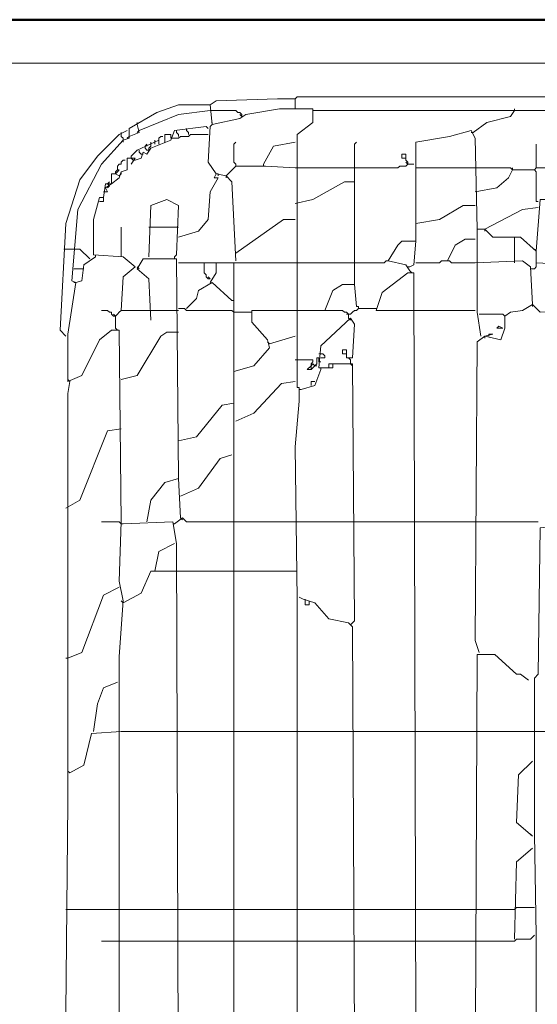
# Model space of a CAD drawing. Header units: millimetres. Extents: x 6435372 to 7248404, y 1559872 to 1886246.
# Tile 65 of 207: x 6816191 to 6816471, y 1768942 to 1769475. Entities that reach past the tile are written whole.
import ezdxf

# ---------------------------------------------------------------- set-up
doc = ezdxf.new("R2010")
doc.units = ezdxf.units.MM
doc.layers.add('matrice DPS', color=122, linetype='Continuous')
doc.layers.add('V-objekty', color=130, linetype='Continuous', lineweight=50)

# ---------------------------------------------------------------- blocks, each defined once
blk = doc.blocks.new('DWG-RYYQ14-20T_top')
at = {"layer": 'V-objekty'}
blk.add_polyline3d([(4.270878, 6.533191, 0), (5.931478, 6.533191, 0), (5.932548, 6.528908, 0), (5.933619, 6.528908, 0), (5.922912, 6.521413, 0), (5.917559, 6.522484, 0), (5.914347, 6.518201, 0), (5.911135, 6.518201, 0), (5.908994, 6.514989, 0), (5.898287, 6.512848, 0), (5.898287, 6.533191, 0)], dxfattribs=at)
at = {"layer": 'V-objekty', "color": 2, "lineweight": 13}
for points in [[(4.283726, 6.503212, 0), (4.284797, 6.517131, 0), (4.289079, 6.517131, 0), (4.296574, 6.511777, 0), (4.299786, 6.511777, 0), (4.304069, 6.509636, 0), (5.904711, 6.509636, 0), (5.906852, 6.503212, 0), (5.916488, 6.503212, 0)], [(5.206638, 6.487152, 0), (5.20985, 6.489293, 0), (5.243041, 6.490364, 0), (5.252677, 6.490364, 0)], [(5.252677, 6.485011, 0), (5.252677, 6.490364, 0), (5.253747, 6.491435, 0), (5.873662, 6.491435, 0), (5.874732, 6.490364, 0), (5.874732, 6.485011, 0)], [(5.157388, 5.906852, 0), (5.157388, 6.174518, 0), (5.157388, 6.188437, 0), (5.159529, 6.218415, 0), (5.157388, 6.229122, 0), (5.158458, 6.261242, 0), (5.157388, 6.365096, 0), (5.153105, 6.365096, 0), (5.146681, 6.359743, 0), (5.137045, 6.340471, 0), (5.12955, 6.337259, 0), (5.12955, 6.362955, 0), (5.133833, 6.390792, 0), (5.131692, 6.391863, 0), (5.134904, 6.430407, 0), (5.147752, 6.455032, 0), (5.159529, 6.46788, 0), (5.162741, 6.468951, 0), (5.162741, 6.474304, 0), (5.17773, 6.482869, 0), (5.189507, 6.487152, 0), (5.206638, 6.487152, 0), (5.207709, 6.476445, 0), (5.222698, 6.479657, 0), (5.22591, 6.481799, 0), (5.244111, 6.485011, 0), (5.262313, 6.485011, 0), (5.262313, 6.477516, 0), (5.253747, 6.471092, 0), (5.253747, 6.334047, 0), (5.254818, 6.334047, 0), (5.254818, 6.326552, 0), (5.252677, 6.301927, 0), (5.253747, 6.219486, 0), (5.253747, 5.941113, 0)], [(5.168094, 6.473233, 0), (5.189507, 6.481799, 0), (5.206638, 6.48394, 0)], [(5.223769, 6.480728, 0), (5.223769, 6.481799, 0), (5.222698, 6.482869, 0), (5.221627, 6.482869, 0), (5.220557, 6.48394, 0), (5.206638, 6.48394, 0)], [(5.263383, 6.48394, 0), (5.262313, 6.48394, 0)], [(5.471092, 6.48394, 0), (5.263383, 6.48394, 0)], [(5.349036, 6.472163, 0), (5.356531, 6.477516, 0), (5.369379, 6.480728, 0), (5.37152, 6.48394, 0)], [(5.37152, 6.48394, 0), (5.37152, 6.485011, 0)], [(5.223769, 6.480728, 0), (5.222698, 6.481799, 0)], [(5.12848, 6.361884, 0), (5.125268, 6.365096, 0), (5.12848, 6.422912, 0), (5.135974, 6.446467, 0), (5.14561, 6.459315, 0), (5.157388, 6.471092, 0), (5.16167, 6.473233, 0)], [(5.162741, 6.470021, 0), (5.168094, 6.472163, 0), (5.167024, 6.476445, 0)], [(5.165953, 6.457173, 0), (5.169165, 6.458244, 0), (5.170236, 6.461456, 0), (5.172377, 6.460385, 0), (5.174518, 6.463597, 0), (5.185225, 6.46788, 0), (5.187366, 6.473233, 0), (5.204497, 6.475375, 0), (5.205567, 6.474304, 0)], [(5.167024, 6.476445, 0), (5.167024, 6.477516, 0)], [(5.168094, 6.473233, 0), (5.167024, 6.472163, 0)], [(5.189507, 6.470021, 0), (5.189507, 6.471092, 0), (5.188437, 6.472163, 0), (5.188437, 6.473233, 0)], [(5.194861, 6.471092, 0), (5.194861, 6.472163, 0), (5.19379, 6.473233, 0), (5.19379, 6.474304, 0)], [(5.220557, 6.40257, 0), (5.218415, 6.445396, 0), (5.215203, 6.448608, 0), (5.20985, 6.449679, 0), (5.205567, 6.456103, 0), (5.206638, 6.475375, 0), (5.207709, 6.476445, 0)], [(5.207709, 6.476445, 0), (5.207709, 6.477516, 0)], [(5.317987, 6.413276, 0), (5.317987, 6.466809, 0), (5.336188, 6.470021, 0), (5.347966, 6.473233, 0), (5.350107, 6.468951, 0), (5.351178, 6.4197, 0)], [(5.158458, 6.471092, 0), (5.158458, 6.472163, 0)], [(5.159529, 6.46788, 0), (5.159529, 6.468951, 0), (5.158458, 6.470021, 0), (5.158458, 6.471092, 0)], [(5.159529, 6.46788, 0), (5.159529, 6.466809, 0)], [(5.162741, 6.470021, 0), (5.16167, 6.468951, 0)], [(5.163812, 6.459315, 0), (5.167024, 6.462527, 0), (5.178801, 6.46788, 0), (5.178801, 6.465739, 0)], [(5.17666, 6.466809, 0), (5.17666, 6.46788, 0)], [(5.178801, 6.46788, 0), (5.178801, 6.468951, 0), (5.179872, 6.470021, 0), (5.180942, 6.470021, 0)], [(5.182013, 6.466809, 0), (5.182013, 6.471092, 0), (5.185225, 6.471092, 0), (5.185225, 6.468951, 0)], [(5.185225, 6.468951, 0), (5.189507, 6.468951, 0), (5.190578, 6.470021, 0), (5.194861, 6.470021, 0), (5.195931, 6.471092, 0), (5.205567, 6.471092, 0)], [(5.349036, 6.472163, 0), (5.347966, 6.472163, 0)], [(5.169165, 6.460385, 0), (5.168094, 6.461456, 0), (5.168094, 6.462527, 0)], [(5.171306, 6.464668, 0), (5.172377, 6.465739, 0), (5.172377, 6.464668, 0)], [(5.172377, 6.462527, 0), (5.171306, 6.463597, 0), (5.171306, 6.464668, 0)], [(5.172377, 6.462527, 0), (5.173448, 6.462527, 0), (5.173448, 6.463597, 0)], [(5.173448, 6.463597, 0), (5.174518, 6.464668, 0), (5.174518, 6.465739, 0)], [(5.174518, 6.465739, 0), (5.174518, 6.466809, 0)], [(5.17666, 6.466809, 0), (5.17666, 6.465739, 0)], [(5.220557, 6.453961, 0), (5.220557, 6.455032, 0), (5.219486, 6.456103, 0), (5.219486, 6.465739, 0), (5.220557, 6.466809, 0)], [(5.235546, 6.455032, 0), (5.240899, 6.464668, 0), (5.252677, 6.466809, 0)], [(5.284797, 6.389722, 0), (5.284797, 6.465739, 0), (5.285867, 6.466809, 0)], [(5.383298, 6.452891, 0), (5.383298, 6.465739, 0)], [(5.153105, 6.444325, 0), (5.157388, 6.447537, 0), (5.158458, 6.450749, 0), (5.16167, 6.45182, 0), (5.16167, 6.458244, 0), (5.165953, 6.458244, 0), (5.163812, 6.455032, 0)], [(5.156317, 6.45182, 0), (5.156317, 6.453961, 0), (5.157388, 6.455032, 0), (5.158458, 6.455032, 0), (5.158458, 6.456103, 0), (5.159529, 6.457173, 0), (5.1606, 6.457173, 0)], [(5.164882, 6.457173, 0), (5.163812, 6.458244, 0), (5.163812, 6.459315, 0)], [(5.165953, 6.457173, 0), (5.164882, 6.457173, 0)], [(5.169165, 6.460385, 0), (5.170236, 6.460385, 0)], [(5.313704, 6.455032, 0), (5.313704, 6.456103, 0), (5.312634, 6.457173, 0), (5.312634, 6.460385, 0), (5.310493, 6.460385, 0), (5.310493, 6.458244, 0), (5.312634, 6.458244, 0)], [(5.155246, 6.449679, 0), (5.155246, 6.450749, 0), (5.156317, 6.45182, 0), (5.157388, 6.45182, 0), (5.156317, 6.450749, 0), (5.155246, 6.449679, 0)], [(5.215203, 6.448608, 0), (5.220557, 6.453961, 0), (5.236617, 6.453961, 0), (5.252677, 6.452891, 0)], [(5.235546, 6.455032, 0), (5.235546, 6.453961, 0)], [(5.252677, 6.452891, 0), (5.284797, 6.452891, 0)], [(5.284797, 6.452891, 0), (5.308351, 6.452891, 0), (5.309422, 6.453961, 0), (5.312634, 6.453961, 0), (5.313704, 6.455032, 0), (5.316916, 6.455032, 0)], [(5.313704, 6.455032, 0), (5.312634, 6.456103, 0)], [(5.317987, 6.452891, 0), (5.350107, 6.452891, 0)], [(5.384368, 6.43469, 0), (5.383298, 6.43469, 0), (5.383298, 6.450749, 0), (5.382227, 6.45182, 0), (5.37045, 6.45182, 0), (5.369379, 6.452891, 0), (5.350107, 6.452891, 0)], [(5.350107, 6.440043, 0), (5.361884, 6.442184, 0), (5.368308, 6.447537, 0), (5.37045, 6.45182, 0)], [(5.37045, 6.45182, 0), (5.37045, 6.452891, 0)], [(5.382227, 6.45182, 0), (5.383298, 6.452891, 0), (5.397216, 6.452891, 0), (5.398287, 6.453961, 0), (5.404711, 6.453961, 0), (5.405782, 6.455032, 0), (5.413276, 6.455032, 0)], [(5.153105, 6.444325, 0), (5.153105, 6.446467, 0), (5.153105, 6.449679, 0), (5.155246, 6.449679, 0), (5.157388, 6.448608, 0)], [(5.157388, 6.448608, 0), (5.158458, 6.449679, 0), (5.158458, 6.450749, 0)], [(5.189507, 6.415418, 0), (5.200214, 6.41863, 0), (5.205567, 6.425054, 0), (5.206638, 6.440043, 0), (5.210921, 6.447537, 0), (5.208779, 6.447537, 0), (5.20985, 6.449679, 0)], [(5.210921, 6.448608, 0), (5.210921, 6.449679, 0), (5.20985, 6.449679, 0)], [(5.215203, 6.448608, 0), (5.215203, 6.447537, 0)], [(5.148822, 6.436831, 0), (5.149893, 6.444325, 0), (5.153105, 6.444325, 0), (5.149893, 6.442184, 0), (5.150964, 6.440043, 0), (5.148822, 6.440043, 0)], [(5.150964, 6.442184, 0), (5.152034, 6.443255, 0), (5.150964, 6.444325, 0), (5.152034, 6.445396, 0)], [(5.252677, 6.433619, 0), (5.262313, 6.43576, 0), (5.279443, 6.445396, 0), (5.284797, 6.445396, 0)], [(5.158458, 6.375803, 0), (5.159529, 6.394004, 0), (5.165953, 6.399358, 0), (5.159529, 6.404711, 0), (5.143469, 6.405782, 0), (5.143469, 6.425054, 0), (5.146681, 6.436831, 0), (5.148822, 6.436831, 0), (5.148822, 6.43469, 0), (5.146681, 6.43469, 0)], [(5.173448, 6.404711, 0), (5.174518, 6.432548, 0), (5.183084, 6.43576, 0), (5.189507, 6.432548, 0), (5.188437, 6.405782, 0), (5.187366, 6.404711, 0)], [(5.353319, 6.361884, 0), (5.351178, 6.374732, 0), (5.351178, 6.4197, 0), (5.35546, 6.4197, 0), (5.359743, 6.415418, 0), (5.374732, 6.415418, 0), (5.383298, 6.407923, 0), (5.385439, 6.43576, 0), (5.395075, 6.43576, 0), (5.397216, 6.412206, 0), (5.40364, 6.412206, 0), (5.404711, 6.400428, 0), (5.383298, 6.401499, 0), (5.383298, 6.407923, 0)], [(5.317987, 6.422912, 0), (5.330835, 6.425054, 0), (5.343683, 6.432548, 0), (5.350107, 6.432548, 0)], [(5.35546, 6.4197, 0), (5.375803, 6.430407, 0), (5.384368, 6.431478, 0)], [(5.220557, 6.406852, 0), (5.246253, 6.425054, 0), (5.252677, 6.425054, 0)], [(5.158458, 6.404711, 0), (5.158458, 6.420771, 0)], [(5.173448, 6.420771, 0), (5.189507, 6.420771, 0)], [(5.35546, 6.4197, 0), (5.35546, 6.41863, 0)], [(5.335118, 6.40257, 0), (5.3394, 6.411135, 0), (5.344754, 6.414347, 0), (5.350107, 6.414347, 0)], [(5.37152, 6.40257, 0), (5.37152, 6.415418, 0)], [(5.127409, 6.408994, 0), (5.132762, 6.408994, 0)], [(5.141328, 6.40364, 0), (5.135974, 6.408994, 0), (5.132762, 6.408994, 0)], [(5.314775, 6.397216, 0), (5.312634, 6.400428, 0), (5.302998, 6.40257, 0), (5.308351, 6.411135, 0), (5.310493, 6.413276, 0), (5.317987, 6.413276, 0), (5.316916, 6.400428, 0), (5.314775, 6.399358, 0)], [(5.383298, 6.407923, 0), (5.382227, 6.408994, 0)], [(5.133833, 6.390792, 0), (5.137045, 6.391863, 0), (5.138116, 6.400428, 0), (5.14454, 6.404711, 0)], [(5.141328, 6.40364, 0), (5.140257, 6.404711, 0)], [(5.14454, 6.404711, 0), (5.14454, 6.405782, 0)], [(5.189507, 6.284797, 0), (5.188437, 6.40364, 0), (5.170236, 6.40364, 0), (5.167024, 6.398287, 0), (5.173448, 6.392934, 0), (5.174518, 6.37045, 0)], [(5.187366, 6.404711, 0), (5.187366, 6.40364, 0)], [(5.167024, 6.399358, 0), (5.168094, 6.398287, 0)], [(5.189507, 6.401499, 0), (5.203426, 6.401499, 0)], [(5.206638, 6.392934, 0), (5.205567, 6.392934, 0), (5.204497, 6.394004, 0), (5.204497, 6.395075, 0), (5.203426, 6.396146, 0), (5.203426, 6.401499, 0), (5.20985, 6.401499, 0)], [(5.206638, 6.390792, 0), (5.20985, 6.396146, 0), (5.20985, 6.401499, 0), (5.219486, 6.401499, 0)], [(5.219486, 5.920771, 0), (5.219486, 6.313704, 0), (5.219486, 6.401499, 0), (5.252677, 6.401499, 0)], [(5.252677, 6.401499, 0), (5.284797, 6.401499, 0)], [(5.284797, 6.401499, 0), (5.300857, 6.401499, 0), (5.301927, 6.40257, 0), (5.302998, 6.40257, 0)], [(5.314775, 6.399358, 0), (5.313704, 6.399358, 0)], [(5.317987, 6.401499, 0), (5.330835, 6.401499, 0), (5.331906, 6.40257, 0), (5.336188, 6.40257, 0), (5.337259, 6.401499, 0), (5.350107, 6.401499, 0)], [(5.381156, 6.379015, 0), (5.380086, 6.399358, 0), (5.375803, 6.40257, 0), (5.350107, 6.401499, 0)], [(5.37152, 6.40257, 0), (5.37152, 6.401499, 0)], [(5.381156, 6.398287, 0), (5.382227, 6.398287, 0), (5.383298, 6.399358, 0), (5.383298, 6.401499, 0)], [(5.132762, 6.398287, 0), (5.137045, 6.398287, 0)], [(5.137045, 6.398287, 0), (5.138116, 6.398287, 0)], [(5.206638, 6.392934, 0), (5.205567, 6.394004, 0)], [(5.317987, 5.989293, 0), (5.316916, 6.396146, 0), (5.313704, 6.396146, 0), (5.299786, 6.385439, 0), (5.296574, 6.375803, 0), (5.317987, 6.375803, 0)], [(5.314775, 6.397216, 0), (5.315846, 6.396146, 0)], [(5.381156, 6.398287, 0), (5.380086, 6.398287, 0)], [(5.133833, 6.390792, 0), (5.132762, 6.390792, 0)], [(5.19379, 6.376874, 0), (5.199143, 6.382227, 0), (5.200214, 6.38651, 0), (5.207709, 6.390792, 0), (5.218415, 6.381156, 0)], [(5.268737, 6.375803, 0), (5.273019, 6.38651, 0), (5.278373, 6.389722, 0), (5.284797, 6.389722, 0), (5.285867, 6.377944, 0), (5.286938, 6.377944, 0), (5.286938, 6.376874, 0)], [(5.218415, 6.381156, 0), (5.219486, 6.381156, 0)], [(5.352248, 6.190578, 0), (5.350107, 6.197002, 0), (5.351178, 6.358672, 0), (5.35546, 6.361884, 0), (5.364026, 6.359743, 0), (5.366167, 6.366167, 0), (5.366167, 6.372591, 0), (5.369379, 6.374732, 0), (5.375803, 6.375803, 0), (5.381156, 6.379015, 0), (5.385439, 6.374732, 0), (5.480728, 6.375803, 0)], [(5.381156, 6.379015, 0), (5.381156, 6.377944, 0)], [(5.155246, 6.372591, 0), (5.154176, 6.372591, 0), (5.153105, 6.373662, 0), (5.153105, 6.374732, 0), (5.152034, 6.374732, 0), (5.150964, 6.375803, 0), (5.147752, 6.375803, 0)], [(5.155246, 6.372591, 0), (5.154176, 6.373662, 0)], [(5.155246, 6.366167, 0), (5.155246, 6.372591, 0), (5.156317, 6.373662, 0), (5.157388, 6.374732, 0), (5.158458, 6.375803, 0), (5.173448, 6.375803, 0)], [(5.173448, 6.375803, 0), (5.189507, 6.375803, 0)], [(5.219486, 6.374732, 0), (5.218415, 6.375803, 0), (5.19379, 6.375803, 0), (5.192719, 6.376874, 0), (5.189507, 6.376874, 0)], [(5.219486, 6.342612, 0), (5.230193, 6.345824, 0), (5.238758, 6.35546, 0), (5.237687, 6.359743, 0), (5.229122, 6.369379, 0), (5.229122, 6.375803, 0), (5.252677, 6.375803, 0)], [(5.219486, 6.374732, 0), (5.229122, 6.374732, 0)], [(5.281585, 6.37152, 0), (5.281585, 6.373662, 0), (5.280514, 6.374732, 0), (5.279443, 6.374732, 0), (5.278373, 6.375803, 0), (5.252677, 6.375803, 0)], [(5.281585, 6.373662, 0), (5.280514, 6.373662, 0)], [(5.281585, 6.373662, 0), (5.282655, 6.373662, 0), (5.283726, 6.374732, 0), (5.284797, 6.375803, 0), (5.285867, 6.375803, 0), (5.286938, 6.376874, 0), (5.296574, 6.376874, 0)], [(5.317987, 6.375803, 0), (5.350107, 6.375803, 0)], [(5.366167, 6.372591, 0), (5.365096, 6.373662, 0), (5.352248, 6.373662, 0)], [(5.282655, 6.205567, 0), (5.284797, 6.207709, 0), (5.283726, 6.346895, 0), (5.270878, 6.346895, 0), (5.270878, 6.344754, 0), (5.265525, 6.344754, 0), (5.266595, 6.356531, 0), (5.282655, 6.37152, 0), (5.284797, 6.368308, 0), (5.283726, 6.350107, 0), (5.280514, 6.350107, 0), (5.280514, 6.35439, 0), (5.278373, 6.35439, 0), (5.278373, 6.352248, 0), (5.280514, 6.352248, 0)], [(5.281585, 6.37152, 0), (5.282655, 6.37045, 0)], [(5.364026, 6.366167, 0), (5.365096, 6.366167, 0), (5.361884, 6.366167, 0), (5.362955, 6.367238, 0), (5.365096, 6.366167, 0)], [(5.12848, 6.361884, 0), (5.127409, 6.362955, 0)], [(5.155246, 6.366167, 0), (5.156317, 6.365096, 0)], [(5.158458, 6.33833, 0), (5.167024, 6.340471, 0), (5.179872, 6.361884, 0), (5.183084, 6.364026, 0), (5.189507, 6.364026, 0)], [(5.238758, 6.357602, 0), (5.252677, 6.361884, 0)], [(5.35546, 6.361884, 0), (5.359743, 6.362955, 0), (5.357602, 6.362955, 0)], [(5.35546, 6.361884, 0), (5.35546, 6.360814, 0)], [(5.357602, 6.362955, 0), (5.357602, 6.361884, 0)], [(5.238758, 6.357602, 0), (5.237687, 6.358672, 0)], [(5.266595, 6.352248, 0), (5.265525, 6.352248, 0)], [(5.266595, 6.350107, 0), (5.268737, 6.350107, 0), (5.268737, 6.351178, 0), (5.267666, 6.352248, 0), (5.266595, 6.352248, 0)], [(5.261242, 6.345824, 0), (5.261242, 6.346895, 0), (5.262313, 6.347966, 0), (5.262313, 6.349036, 0), (5.252677, 6.349036, 0)], [(5.261242, 6.343683, 0), (5.259101, 6.343683, 0), (5.261242, 6.345824, 0), (5.261242, 6.343683, 0), (5.261242, 6.345824, 0)], [(5.261242, 6.343683, 0), (5.264454, 6.346895, 0), (5.264454, 6.350107, 0), (5.265525, 6.350107, 0), (5.265525, 6.347966, 0)], [(5.261242, 6.345824, 0), (5.262313, 6.346895, 0), (5.263383, 6.345824, 0)], [(5.263383, 6.345824, 0), (5.264454, 6.345824, 0)], [(5.265525, 6.347966, 0), (5.266595, 6.347966, 0)], [(5.270878, 6.344754, 0), (5.273019, 6.344754, 0), (5.273019, 6.345824, 0)], [(5.273019, 6.345824, 0), (5.273019, 6.346895, 0)], [(5.282655, 6.349036, 0), (5.281585, 6.350107, 0)], [(5.282655, 6.346895, 0), (5.282655, 6.349036, 0)], [(5.282655, 6.346895, 0), (5.283726, 6.345824, 0)], [(5.255889, 6.332976, 0), (5.263383, 6.335118, 0), (5.266595, 6.343683, 0)], [(5.266595, 6.343683, 0), (5.266595, 6.344754, 0)], [(5.131692, 5.961456, 0), (5.12848, 5.995717, 0), (5.12955, 6.109208, 0), (5.12955, 6.127409, 0), (5.12955, 6.330835, 0), (5.130621, 6.337259, 0)], [(5.130621, 6.337259, 0), (5.12955, 6.33833, 0)], [(5.220557, 6.315846, 0), (5.230193, 6.320128, 0), (5.245182, 6.336188, 0), (5.252677, 6.337259, 0)], [(5.261242, 6.335118, 0), (5.261242, 6.337259, 0), (5.263383, 6.337259, 0)], [(5.255889, 6.332976, 0), (5.254818, 6.332976, 0)], [(5.189507, 6.305139, 0), (5.199143, 6.307281, 0), (5.213062, 6.324411, 0), (5.219486, 6.325482, 0)], [(5.12848, 6.268737, 0), (5.135974, 6.273019, 0), (5.150964, 6.310493, 0), (5.158458, 6.311563, 0)], [(5.190578, 6.275161, 0), (5.200214, 6.279443, 0), (5.211991, 6.295503, 0), (5.218415, 6.297645, 0)], [(5.172377, 6.261242, 0), (5.174518, 6.273019, 0), (5.182013, 6.282655, 0), (5.189507, 6.284797, 0), (5.190578, 6.263383, 0)], [(5.159529, 6.260171, 0), (5.158458, 6.260171, 0), (5.157388, 6.261242, 0), (5.147752, 6.261242, 0)], [(5.191649, 5.922912, 0), (5.189507, 5.925054, 0), (5.188437, 6.249465, 0), (5.186296, 6.261242, 0), (5.159529, 6.260171, 0)], [(5.187366, 6.260171, 0), (5.186296, 6.260171, 0)], [(5.187366, 6.260171, 0), (5.191649, 6.263383, 0), (5.19379, 6.261242, 0), (5.219486, 6.261242, 0)], [(5.190578, 6.263383, 0), (5.191649, 6.262313, 0)], [(5.219486, 6.261242, 0), (5.252677, 6.261242, 0)], [(5.252677, 6.261242, 0), (5.284797, 6.261242, 0)], [(5.284797, 6.261242, 0), (5.317987, 6.261242, 0)], [(5.317987, 6.261242, 0), (5.350107, 6.261242, 0)], [(5.350107, 6.261242, 0), (5.384368, 6.261242, 0)], [(5.383298, 5.663812, 0), (5.383298, 6.037473, 0), (5.382227, 6.092077, 0), (5.382227, 6.131692, 0), (5.382227, 6.17666, 0), (5.384368, 6.178801, 0), (5.385439, 6.25803, 0), (5.404711, 6.260171, 0), (5.415418, 6.260171, 0), (5.414347, 6.253747, 0), (5.407923, 6.247323, 0), (5.398287, 6.248394, 0), (5.398287, 6.250535, 0), (5.394004, 6.250535, 0), (5.395075, 6.25803, 0)], [(5.17666, 6.234475, 0), (5.178801, 6.245182, 0), (5.187366, 6.249465, 0)], [(5.159529, 6.217345, 0), (5.169165, 6.222698, 0), (5.174518, 6.234475, 0), (5.189507, 6.234475, 0)], [(5.189507, 6.234475, 0), (5.219486, 6.234475, 0)], [(5.219486, 6.234475, 0), (5.253747, 6.234475, 0)], [(5.12955, 6.187366, 0), (5.137045, 6.190578, 0), (5.148822, 6.221627, 0), (5.157388, 6.22591, 0)], [(5.159529, 6.217345, 0), (5.158458, 6.218415, 0)], [(5.288009, 5.977516, 0), (5.284797, 5.981799, 0), (5.283726, 6.204497, 0), (5.281585, 6.206638, 0), (5.270878, 6.208779, 0), (5.263383, 6.217345, 0), (5.256959, 6.219486, 0), (5.254818, 6.220557, 0)], [(5.25803, 6.218415, 0), (5.25803, 6.219486, 0)], [(5.260171, 6.217345, 0), (5.260171, 6.216274, 0), (5.25803, 6.216274, 0), (5.25803, 6.218415, 0)], [(5.260171, 6.217345, 0), (5.260171, 6.218415, 0)], [(5.12955, 6.187366, 0), (5.12848, 6.187366, 0)], [(5.352248, 5.920771, 0), (5.350107, 5.948608, 0), (5.351178, 6.189507, 0), (5.360814, 6.189507, 0), (5.372591, 6.178801, 0), (5.374732, 6.178801, 0), (5.379015, 6.175589, 0)], [(5.143469, 6.147752, 0), (5.14561, 6.162741, 0), (5.148822, 6.171306, 0), (5.156317, 6.174518, 0)], [(5.130621, 6.125268, 0), (5.138116, 6.12955, 0), (5.142398, 6.146681, 0), (5.158458, 6.147752, 0)], [(5.158458, 6.147752, 0), (5.189507, 6.147752, 0)], [(5.189507, 6.147752, 0), (5.219486, 6.147752, 0)], [(5.219486, 6.147752, 0), (5.252677, 6.147752, 0)], [(5.252677, 6.147752, 0), (5.284797, 6.147752, 0)], [(5.284797, 6.147752, 0), (5.317987, 6.147752, 0)], [(5.317987, 6.147752, 0), (5.350107, 6.147752, 0)], [(5.350107, 6.147752, 0), (5.381156, 6.147752, 0)], [(5.381156, 6.147752, 0), (5.396146, 6.147752, 0)], [(5.381156, 6.091006, 0), (5.372591, 6.098501, 0), (5.373662, 6.124197, 0), (5.381156, 6.131692, 0)], [(5.130621, 6.125268, 0), (5.12955, 6.126338, 0)], [(5.381156, 6.091006, 0), (5.380086, 6.092077, 0)], [(5.37152, 6.035332, 0), (5.372591, 6.077088, 0), (5.381156, 6.084582, 0)], [(5.37152, 6.051392, 0), (5.372591, 6.052463, 0), (5.382227, 6.052463, 0)], [(5.12848, 6.051392, 0), (5.158458, 6.051392, 0)], [(5.158458, 6.051392, 0), (5.189507, 6.051392, 0)], [(5.189507, 6.051392, 0), (5.219486, 6.051392, 0)], [(5.219486, 6.051392, 0), (5.252677, 6.051392, 0)], [(5.252677, 6.051392, 0), (5.284797, 6.051392, 0)], [(5.284797, 6.051392, 0), (5.317987, 6.051392, 0)], [(5.317987, 6.051392, 0), (5.350107, 6.051392, 0)], [(5.350107, 6.051392, 0), (5.37152, 6.051392, 0)], [(5.350107, 6.034261, 0), (5.37152, 6.034261, 0), (5.372591, 6.035332, 0), (5.380086, 6.035332, 0), (5.381156, 6.036403, 0), (5.382227, 6.037473, 0)], [(5.158458, 6.034261, 0), (5.147752, 6.034261, 0)], [(5.158458, 6.034261, 0), (5.189507, 6.034261, 0)], [(5.189507, 6.034261, 0), (5.219486, 6.034261, 0)], [(5.219486, 6.034261, 0), (5.252677, 6.034261, 0)], [(5.252677, 6.034261, 0), (5.284797, 6.034261, 0)], [(5.284797, 6.034261, 0), (5.317987, 6.034261, 0)], [(5.317987, 6.034261, 0), (5.350107, 6.034261, 0)]]:
    blk.add_polyline3d(points, dxfattribs=at)

msp = doc.modelspace()

# ---------------------------------------------------------------- block references
at = {"layer": 'matrice DPS', "xscale": 1000, "yscale": 1000, "zscale": 1000}
msp.add_blockref('DWG-RYYQ14-20T_top', (6811087.25, 1762941.72), dxfattribs=at)

doc.saveas('drawing.dxf')
